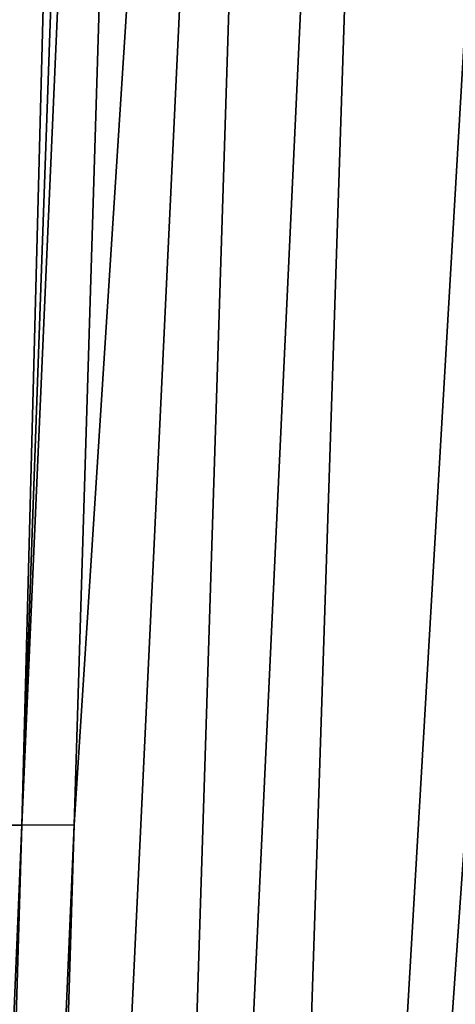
# Model space of a CAD drawing. Header units: metres. Extents: x -26 to 26, y -147 to 24.
# Tile 106 of 254: x 14.32 to 16.25, y -112.7 to -108.34. Entities that reach past the tile are written whole.
import ezdxf

# ---------------------------------------------------------------- set-up
doc = ezdxf.new("R2010")
doc.units = ezdxf.units.M
doc.layers.add('solid_12_411_052_XXX', color=7, linetype='CONTINUOUS')

msp = doc.modelspace()

# ---------------------------------------------------------------- linework, layer by layer
at = {"layer": 'solid_12_411_052_XXX'}
for points in [[(14.612266, -94.406998, 103.507004), (14.103447, -111.908546, 103.804214), (13.871405, -111.909492, 103.721161)], [(14.41448, -94.40744, 103.43573), (14.612266, -94.406998, 103.507004), (13.871405, -111.909492, 103.721161)], [(14.19477, -94.407921, 103.358215), (14.41448, -94.40744, 103.43573), (13.871405, -111.909492, 103.721161)], [(15.690839, -94.40432, 103.9245), (14.582181, -129.403412, 104.477745), (14.030517, -129.407242, 104.261429)], [(15.690839, -94.40432, 103.9245), (14.030517, -129.407242, 104.261429), (14.56553, -111.906525, 103.975754)], [(14.790805, -94.406578, 103.572609), (14.334828, -111.907562, 103.889076), (14.103447, -111.908546, 103.804214)], [(14.612266, -94.406998, 103.507004), (14.790805, -94.406578, 103.572609), (14.103447, -111.908546, 103.804214)], [(15.100527, -94.405815, 103.690117), (14.56553, -111.906525, 103.975754), (14.334828, -111.907562, 103.889076)], [(14.952754, -94.406189, 103.633217), (15.100527, -94.405815, 103.690117), (14.334828, -111.907562, 103.889076)], [(14.790805, -94.406578, 103.572609), (14.952754, -94.406189, 103.633217), (14.334828, -111.907562, 103.889076)], [(15.690839, -94.40432, 103.9245), (14.56553, -111.906525, 103.975754), (15.100527, -94.405815, 103.690117)], [(16.218781, -94.40303, 104.152168), (15.072188, -129.400131, 104.687408), (14.582181, -129.403412, 104.477745)], [(15.690839, -94.40432, 103.9245), (16.218781, -94.40303, 104.152168), (14.582181, -129.403412, 104.477745)], [(15.072188, -129.400131, 104.687408), (17.110876, -94.401314, 104.587868), (16.694874, -106.275749, 104.761742)], [(16.218781, -94.40303, 104.152168), (17.110876, -94.401314, 104.587868), (15.072188, -129.400131, 104.687408)], [(18.28219, -105.308563, 121.330444), (-18.285822, -105.184723, 121.330444), (-17.996473, -114.854576, 121.330444)], [(17.99773, -114.813347, 121.330444), (18.28219, -105.308563, 121.330444), (-17.996473, -114.854576, 121.330444)], [(16.694874, -106.275749, 104.761742), (16.467945, -112.790672, 104.854378), (15.072188, -129.400131, 104.687408)], [(14.334828, -111.907562, 103.889076), (13.816623, -129.408676, 104.18161), (13.602784, -129.410034, 104.10363)], [(14.103447, -111.908546, 103.804214), (14.334828, -111.907562, 103.889076), (13.602784, -129.410034, 104.10363)], [(14.56553, -111.906525, 103.975754), (14.030517, -129.407242, 104.261429), (13.816623, -129.408676, 104.18161)], [(14.334828, -111.907562, 103.889076), (14.56553, -111.906525, 103.975754), (13.816623, -129.408676, 104.18161)]]:
    msp.add_3dface(points, dxfattribs=at)

doc.saveas('drawing.dxf')
